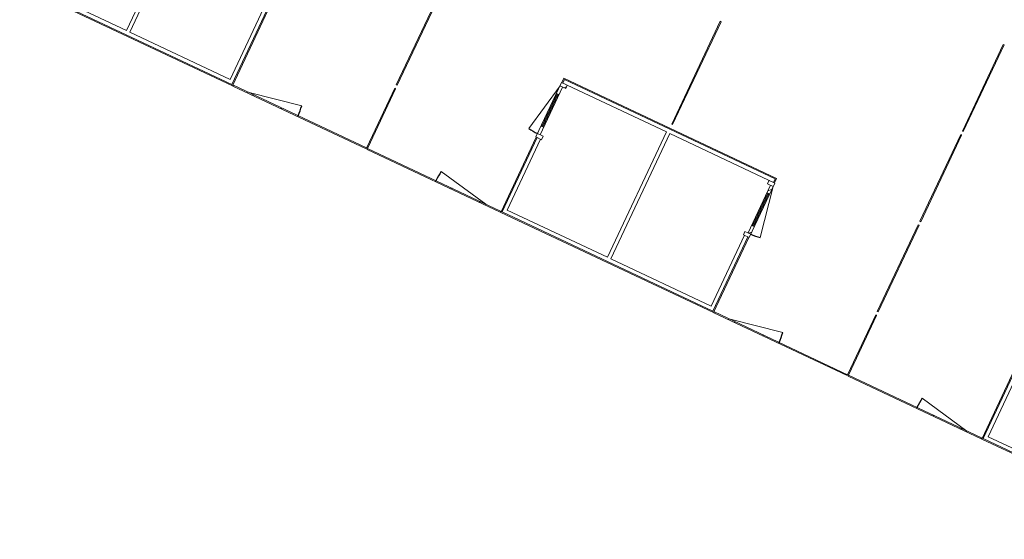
# Model space of a CAD drawing. Header units: metres. Extents: x 136266 to 136452, y 453403 to 453560.
# Tile 1 of 133: x 136317 to 136335, y 453439 to 453449. Entities that reach past the tile are written whole.
import ezdxf

# ---------------------------------------------------------------- set-up
doc = ezdxf.new("R2010")
doc.units = ezdxf.units.M
doc.layers.add('A-DETL-BEBOUWING', color=253, linetype='Continuous', lineweight=9)
pattern_1 = [(45, (-0.0003, 0.0002), (-141.42136, 141.42136), [])]
pattern_2 = [(45, (-0.0003, 0.0002), (-141.42136, 141.42136), [])]

# ---------------------------------------------------------------- blocks, each defined once
blk = doc.blocks.new('859-DO-0010 29-09-2022')
at = {"layer": 'A-DETL-BEBOUWING'}
h = blk.add_hatch(dxfattribs=at)
h.set_pattern_fill('FP_2052', color=256, angle=-90, style=0, pattern_type=2)
h.set_pattern_definition(pattern_1)
h.paths.add_polyline_path([(69997, 8734), (69997, 8801), (69883, 8801), (69883, 8734)])
h = blk.add_hatch(dxfattribs=at)
h.set_pattern_fill('FP_2056', color=256, angle=-90, style=0, pattern_type=2)
h.set_pattern_definition(pattern_2)
h.paths.add_polyline_path([(74137, 8734), (74137, 8801), (74023, 8801), (74023, 8734)])
h = blk.add_hatch(dxfattribs=at)
h.set_pattern_fill('FP_2056', color=256, angle=-90, style=0, pattern_type=2)
h.set_pattern_definition(pattern_2)
h.paths.add_polyline_path([(74137, 7782), (74137, 7932), (74087, 7932), (74087, 7782)])
h.paths.add_polyline_path([(74137, 8584), (74137, 8734), (74087, 8734), (74087, 8584)])
for points in [[(69918, 7932), (69918, 8584), (69898, 8584), (69898, 7932)], [(74122, 7932), (74122, 8584), (74102, 8584), (74102, 7932)]]:
    blk.add_hatch(color=256, dxfattribs=at).paths.add_polyline_path(points)
h = blk.add_hatch(dxfattribs=at)
h.set_pattern_fill('FP_2052', color=256, angle=-90, style=0, pattern_type=2)
h.set_pattern_definition(pattern_1)
h.paths.add_polyline_path([(69997, 7715), (69997, 7782), (69883, 7782), (69883, 7715)])
h = blk.add_hatch(dxfattribs=at)
h.set_pattern_fill('FP_2301', color=256, style=0, pattern_type=2)
h.set_pattern_definition([(45, (0.0004, 0.0002), (-282.8427, 282.8427), [])])
h.paths.add_polyline_path([(65835, 6213), (65835, 6231), (64835, 6231), (64835, 6213)])
h = blk.add_hatch(dxfattribs=at)
h.set_pattern_fill('FP_2296', color=256, angle=180, style=0, pattern_type=2)
h.set_pattern_definition([(45, (0.0004, 0.0002), (-282.8427, 282.8427), [])])
h.paths.add_polyline_path([(69585, 6213), (69585, 6231), (68585, 6231), (68585, 6213), (69517, 6213)])
h = blk.add_hatch(dxfattribs=at)
h.set_pattern_fill('FP_2300', color=256, style=0, pattern_type=2)
h.set_pattern_definition([(45, (0.0004, 0.0002), (-282.8427, 282.8427), [])])
h.paths.add_polyline_path([(75435, 6213), (75435, 6231), (74435, 6231), (74435, 6213), (75284, 6213)])
h = blk.add_hatch(dxfattribs=at)
h.set_pattern_fill('FP_2295', color=256, angle=180, style=0, pattern_type=2)
h.set_pattern_definition([(45, (0.0004, 0.0002), (-282.8427, 282.8427), [])])
h.paths.add_polyline_path([(78185, 6213), (79185, 6213), (79185, 6231), (78185, 6231)])
for centre, radius, start, end in [((69883, 8734), 952, 259, 270), ((74137, 8734), 952, 270, 281), ((64835, 6231), 1000, 0, 11), ((69585, 6231), 1000, 169, 180), ((74435, 6231), 1000, 0, 11), ((79185, 6231), 1000, 169, 180)]:
    blk.add_arc(centre, radius, start, end)
for p, q in [((76801, 11093), (76801, 12823)), ((76801, 12823), (76819, 12823)), ((76819, 12823), (76819, 11093)), ((72001, 8969), (72001, 11023)), ((72019, 11023), (72001, 11023)), ((72019, 11023), (72019, 8969)), ((76801, 11093), (76819, 11093)), ((76801, 9293), (76801, 11023)), ((76819, 11023), (76801, 11023)), ((76819, 11023), (76819, 9293)), ((76819, 9293), (76801, 9293)), ((67201, 7493), (67201, 9223)), ((67219, 9223), (67219, 7493)), ((76801, 7493), (76801, 9223)), ((76819, 9223), (76801, 9223)), ((76819, 9223), (76819, 7493)), ((74133, 8889), (69887, 8889)), ((69887, 8889), (69887, 8801)), ((72019, 8969), (72001, 8969)), ((74133, 8801), (74133, 8889)), ((62375, 8801), (62375, 6301)), ((62445, 6301), (62445, 8801)), ((69883, 8734), (69701, 7800)), ((69883, 8801), (69883, 7715)), ((71975, 8801), (69883, 8801)), ((69883, 8734), (69997, 8734)), ((74115, 8871), (69905, 8871)), ((69905, 8801), (69905, 8871)), ((69933, 7782), (69933, 8734)), ((69997, 8734), (69997, 8801)), ((71975, 8801), (71975, 6301)), ((72045, 8801), (74137, 8801)), ((72045, 6301), (72045, 8801)), ((74023, 8801), (74023, 8734)), ((74023, 8734), (74137, 8734)), ((74087, 8734), (74087, 7782)), ((74115, 8871), (74115, 8801)), ((74137, 7715), (74137, 8801)), ((74137, 8734), (74318, 7800)), ((69883, 8584), (69933, 8584)), ((69898, 8584), (69898, 7932)), ((69918, 7932), (69918, 8584)), ((74087, 8584), (74137, 8584)), ((74102, 8584), (74102, 7932)), ((74122, 7932), (74122, 8584)), ((69933, 7932), (69883, 7932)), ((74137, 7932), (74087, 7932)), ((64445, 7715), (64445, 6301)), ((64515, 6231), (64515, 7715)), ((64533, 6213), (64533, 7715)), ((69997, 7782), (69883, 7782)), ((69883, 7715), (69997, 7715)), ((69887, 7715), (69887, 6213)), ((69905, 7715), (69905, 6231)), ((69975, 6301), (69975, 7715)), ((69997, 7715), (69997, 7782)), ((74137, 7782), (74023, 7782)), ((74023, 7782), (74023, 7715)), ((74023, 7715), (74137, 7715)), ((74045, 7715), (74045, 6301)), ((74115, 7715), (74115, 6231)), ((74133, 6213), (74133, 7715)), ((79487, 7715), (79487, 6213)), ((79505, 7715), (79505, 6231)), ((79575, 6301), (79575, 7715)), ((67219, 7493), (67201, 7493)), ((76819, 7493), (76801, 7493)), ((67201, 6241), (67201, 7423)), ((67219, 7423), (67201, 7423)), ((67219, 7423), (67219, 6241)), ((76801, 6241), (76801, 7423)), ((76819, 7423), (76801, 7423)), ((76819, 7423), (76819, 6241)), ((64835, 6231), (65817, 6422)), ((69585, 6231), (68603, 6422)), ((74435, 6231), (75417, 6422)), ((79185, 6231), (78203, 6422)), ((60305, 6231), (64515, 6231)), ((62375, 6301), (60375, 6301)), ((64445, 6301), (62445, 6301)), ((64543, 6231), (67200, 6231)), ((64543, 6213), (64543, 6231)), ((64835, 6213), (64835, 6231)), ((65835, 6213), (65835, 6231)), ((67200, 6213), (67200, 6231)), ((67219, 6241), (67201, 6241)), ((67220, 6231), (69877, 6231)), ((67220, 6231), (67220, 6213)), ((68585, 6231), (68585, 6213)), ((69585, 6231), (69585, 6213)), ((69877, 6231), (69877, 6213)), ((74115, 6231), (69905, 6231)), ((71975, 6301), (69975, 6301)), ((74045, 6301), (72045, 6301)), ((74115, 6231), (74115, 6231)), ((74143, 6231), (76800, 6231)), ((74143, 6213), (74143, 6231)), ((74435, 6213), (74435, 6231)), ((75435, 6213), (75435, 6231)), ((76800, 6213), (76800, 6231)), ((76819, 6241), (76801, 6241)), ((76820, 6231), (79477, 6231)), ((76820, 6231), (76820, 6213)), ((78185, 6231), (78185, 6213)), ((79185, 6231), (79185, 6213)), ((79477, 6231), (79477, 6213)), ((83715, 6231), (79505, 6231)), ((81575, 6301), (79575, 6301)), ((60287, 6213), (64533, 6213)), ((67200, 6213), (64543, 6213)), ((69877, 6213), (67220, 6213)), ((69887, 6213), (74133, 6213)), ((76800, 6213), (74143, 6213)), ((79477, 6213), (76820, 6213)), ((79487, 6213), (83733, 6213))]:
    blk.add_line(p, q, dxfattribs=at)

msp = doc.modelspace()

# ---------------------------------------------------------------- block references
at = {"xscale": 0.001, "yscale": 0.001, "zscale": 0.001, "rotation": 334.7650131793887}
msp.add_blockref('859-DO-0010 29-09-2022', (136259.679, 453469.371), dxfattribs=at)

doc.saveas('drawing.dxf')
